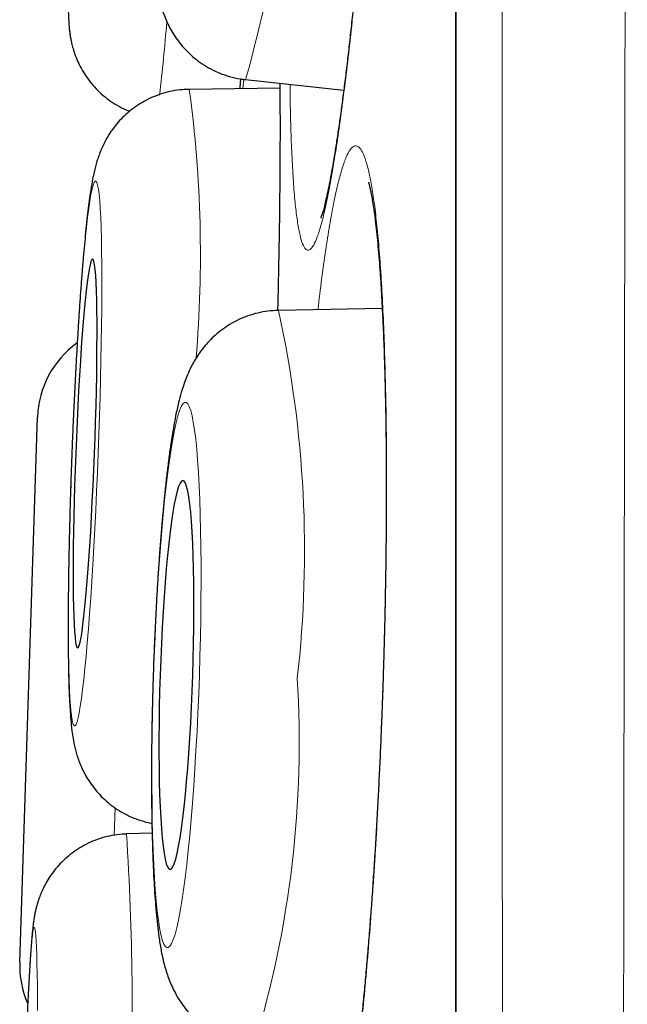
# Model space of a CAD drawing. Header units: millimetres. Extents: x 8 to 869, y 12 to 812.
# Tile 32 of 230: x 180.64 to 182.56, y 797.59 to 800.69. Entities that reach past the tile are written whole.
import ezdxf

# ---------------------------------------------------------------- set-up
doc = ezdxf.new("R2010")
doc.units = ezdxf.units.MM

msp = doc.modelspace()

# ---------------------------------------------------------------- linework, layer by layer
at = {"color": 252, "linetype": 'Continuous', "lineweight": 0}
for p, q in [((182.0178, 811.0119), (182.0178, 777.6163)), ((181.3469, 800.4748), (181.3494, 800.5042)), ((180.9446, 798.2092), (180.9418, 798.1226))]:
    msp.add_line(p, q, dxfattribs=at)
at = {"color": 7, "linetype": 'Continuous', "lineweight": 30}
for p, q in [((182.0155, 810.9815), (182.0155, 777.6467)), ((181.3551, 800.5031), (181.6641, 800.4694)), ((181.1774, 800.4724), (181.178, 800.4725)), ((181.4629, 800.4765), (181.178, 800.4725)), ((181.7852, 799.7827), (181.4585, 799.7764)), ((180.6443, 797.7232), (180.7004, 799.4402)), ((180.9798, 798.1274), (180.9801, 798.1274)), ((181.0609, 798.13), (180.9801, 798.1274))]:
    msp.add_line(p, q, dxfattribs=at)
at = {"color": 252, "linetype": 'Continuous', "lineweight": 0, "flags": 128}
for points in [[(180.8912, 799.3257), (180.8934, 799.3855), (180.8954, 799.4451), (180.8972, 799.5041), (180.8987, 799.5622), (180.9, 799.6192), (180.901, 799.6748), (180.9018, 799.7286), (180.9024, 799.7805), (180.9027, 799.8302), (180.9027, 799.8774), (180.9025, 799.9219), (180.902, 799.9635), (180.9013, 800.002), (180.9003, 800.0373), (180.8991, 800.069), (180.8976, 800.0971), (180.8959, 800.1215), (180.894, 800.142), (180.8918, 800.1585), (180.8895, 800.171), (180.887, 800.1793), (180.8842, 800.1835), (180.8814, 800.1835), (180.8783, 800.1793), (180.8751, 800.171), (180.8718, 800.1585), (180.8684, 800.142), (180.8649, 800.1215), (180.8614, 800.0971), (180.8577, 800.069), (180.8541, 800.0373), (180.8504, 800.002), (180.8467, 799.9635), (180.843, 799.9219), (180.8394, 799.8774), (180.8358, 799.8302), (180.8323, 799.7805), (180.8289, 799.7286), (180.8256, 799.6748), (180.8223, 799.6192), (180.8193, 799.5622), (180.8163, 799.5041), (180.8136, 799.4451), (180.811, 799.3855), (180.8086, 799.3257), (180.8064, 799.2658), (180.8044, 799.2062), (180.8027, 799.1472), (180.8011, 799.0891), (180.7998, 799.0321), (180.7988, 798.9765), (180.798, 798.9227), (180.7975, 798.8708), (180.7972, 798.8211), (180.7971, 798.7739), (180.7974, 798.7294), (180.7978, 798.6878), (180.7986, 798.6493), (180.7995, 798.6141), (180.8008, 798.5823), (180.8022, 798.5542), (180.8039, 798.5298), (180.8059, 798.5093), (180.808, 798.4928), (180.8104, 798.4803), (180.8129, 798.472), (180.8156, 798.4678), (180.8185, 798.4678), (180.8215, 798.472), (180.8247, 798.4803), (180.828, 798.4928), (180.8314, 798.5093), (180.8349, 798.5298), (180.8385, 798.5542), (180.8421, 798.5823), (180.8458, 798.6141), (180.8494, 798.6493), (180.8531, 798.6878), (180.8568, 798.7294), (180.8604, 798.7739), (180.864, 798.8211), (180.8675, 798.8708), (180.871, 798.9227), (180.8743, 798.9765), (180.8775, 799.0321), (180.8806, 799.0891), (180.8835, 799.1472), (180.8863, 799.2062), (180.8888, 799.2658), (180.8912, 799.3257)], [(181.2096, 798.6278), (181.2114, 798.6877), (181.2128, 798.7473), (181.2139, 798.8063), (181.2146, 798.8644), (181.2149, 798.9214), (181.2148, 798.977), (181.2144, 799.0308), (181.2136, 799.0827), (181.2124, 799.1324), (181.2109, 799.1796), (181.2089, 799.2241), (181.2067, 799.2658), (181.2041, 799.3043), (181.2012, 799.3395), (181.198, 799.3713), (181.1944, 799.3994), (181.1906, 799.4238), (181.1866, 799.4443), (181.1823, 799.4608), (181.1778, 799.4732), (181.1731, 799.4816), (181.1682, 799.4858), (181.1632, 799.4858), (181.158, 799.4816), (181.1527, 799.4732), (181.1474, 799.4608), (181.142, 799.4443), (181.1366, 799.4238), (181.1312, 799.3994), (181.1259, 799.3713), (181.1206, 799.3395), (181.1153, 799.3043), (181.1102, 799.2658), (181.1052, 799.2241), (181.1004, 799.1796), (181.0958, 799.1324), (181.0913, 799.0827), (181.0871, 799.0308), (181.0831, 798.977), (181.0794, 798.9214), (181.076, 798.8644), (181.0729, 798.8063), (181.07, 798.7473), (181.0676, 798.6877), (181.0654, 798.6278), (181.0636, 798.5679), (181.0622, 798.5083), (181.0611, 798.4493), (181.0604, 798.3911), (181.0601, 798.3341), (181.0602, 798.2786), (181.0606, 798.2247), (181.0614, 798.1728), (181.0626, 798.1232), (181.0642, 798.0759), (181.0661, 798.0314), (181.0683, 797.9898), (181.0709, 797.9513), (181.0738, 797.916), (181.0771, 797.8843), (181.0806, 797.8561), (181.0844, 797.8318), (181.0884, 797.8113), (181.0927, 797.7948), (181.0972, 797.7823), (181.102, 797.774), (181.1068, 797.7698), (181.1119, 797.7698), (181.117, 797.774), (181.1223, 797.7823), (181.1276, 797.7948), (181.133, 797.8113), (181.1384, 797.8318), (181.1438, 797.8561), (181.1492, 797.8843), (181.1545, 797.916), (181.1597, 797.9513), (181.1648, 797.9898), (181.1698, 798.0314), (181.1746, 798.0759), (181.1793, 798.1232), (181.1837, 798.1728), (181.1879, 798.2247), (181.1919, 798.2786), (181.1956, 798.3341), (181.199, 798.3911), (181.2022, 798.4493), (181.205, 798.5083), (181.2075, 798.5679), (181.2096, 798.6278)], [(180.7003, 797.5715), (180.7001, 797.6131), (180.6997, 797.6517), (180.6992, 797.6869), (180.6985, 797.7187), (180.6977, 797.7468), (180.6968, 797.7712), (180.6958, 797.7917), (180.6947, 797.8082), (180.6934, 797.8207), (180.6921, 797.829), (180.6906, 797.8332), (180.6891, 797.8332), (180.6875, 797.829), (180.6858, 797.8207), (180.684, 797.8082), (180.6822, 797.7917), (180.6804, 797.7712), (180.6785, 797.7468), (180.6765, 797.7187), (180.6746, 797.6869), (180.6726, 797.6517), (180.6707, 797.6131), (180.6687, 797.5715)]]:
    msp.add_lwpolyline(points, dxfattribs=at)
at = {"color": 7, "linetype": 'Continuous', "lineweight": 30, "flags": 128}
for points in [[(180.8794, 799.3257), (180.8812, 799.3762), (180.8829, 799.4265), (180.8843, 799.476), (180.8854, 799.5245), (180.8864, 799.5717), (180.887, 799.6172), (180.8874, 799.6607), (180.8876, 799.7019), (180.8875, 799.7405), (180.8872, 799.7763), (180.8866, 799.809), (180.8857, 799.8384), (180.8846, 799.8643), (180.8833, 799.8866), (180.8817, 799.905), (180.8799, 799.9194), (180.8779, 799.9298), (180.8757, 799.9361), (180.8734, 799.9381), (180.8709, 799.9361), (180.8682, 799.9298), (180.8654, 799.9194), (180.8625, 799.905), (180.8596, 799.8866), (180.8565, 799.8643), (180.8534, 799.8384), (180.8503, 799.809), (180.8472, 799.7763), (180.8441, 799.7405), (180.8411, 799.7019), (180.8381, 799.6607), (180.8352, 799.6172), (180.8323, 799.5717), (180.8297, 799.5245), (180.8271, 799.476), (180.8247, 799.4265), (180.8225, 799.3762), (180.8204, 799.3257), (180.8186, 799.2751), (180.817, 799.2248), (180.8156, 799.1753), (180.8144, 799.1268), (180.8135, 799.0796), (180.8128, 799.0341), (180.8124, 798.9907), (180.8122, 798.9495), (180.8123, 798.9108), (180.8127, 798.875), (180.8133, 798.8423), (180.8141, 798.8129), (180.8152, 798.787), (180.8166, 798.7648), (180.8182, 798.7464), (180.8199, 798.7319), (180.8219, 798.7215), (180.8241, 798.7153), (180.8265, 798.7132), (180.829, 798.7153), (180.8316, 798.7215), (180.8344, 798.7319), (180.8373, 798.7464), (180.8403, 798.7648), (180.8433, 798.787), (180.8464, 798.8129), (180.8495, 798.8423), (180.8526, 798.875), (180.8557, 798.9108), (180.8588, 798.9495), (180.8618, 798.9907), (180.8647, 799.0341), (180.8675, 799.0796), (180.8702, 799.1268), (180.8727, 799.1753), (180.8751, 799.2248), (180.8774, 799.2751), (180.8794, 799.3257)], [(181.189, 798.6278), (181.1904, 798.6784), (181.1916, 798.7286), (181.1923, 798.7782), (181.1927, 798.8267), (181.1927, 798.8739), (181.1923, 798.9193), (181.1916, 798.9628), (181.1905, 799.004), (181.189, 799.0427), (181.1871, 799.0785), (181.185, 799.1112), (181.1825, 799.1406), (181.1797, 799.1665), (181.1766, 799.1888), (181.1732, 799.2072), (181.1696, 799.2216), (181.1658, 799.232), (181.1618, 799.2383), (181.1576, 799.2404), (181.1533, 799.2383), (181.1489, 799.232), (181.1444, 799.2216), (181.1398, 799.2072), (181.1353, 799.1888), (181.1307, 799.1665), (181.1262, 799.1406), (181.1218, 799.1112), (181.1175, 799.0785), (181.1133, 799.0427), (181.1093, 799.004), (181.1054, 798.9628), (181.1018, 798.9193), (181.0985, 798.8739), (181.0954, 798.8267), (181.0926, 798.7782), (181.0901, 798.7286), (181.0879, 798.6784), (181.0861, 798.6278), (181.0846, 798.5772), (181.0835, 798.5269), (181.0827, 798.4774), (181.0823, 798.4289), (181.0823, 798.3817), (181.0827, 798.3362), (181.0835, 798.2927), (181.0846, 798.2515), (181.086, 798.2129), (181.0879, 798.1771), (181.09, 798.1443), (181.0925, 798.1149), (181.0953, 798.089), (181.0984, 798.0668), (181.1018, 798.0484), (181.1054, 798.0339), (181.1092, 798.0235), (181.1132, 798.0173), (181.1174, 798.0152), (181.1217, 798.0173), (181.1261, 798.0235), (181.1307, 798.0339), (181.1352, 798.0484), (181.1398, 798.0668), (181.1443, 798.089), (181.1488, 798.1149), (181.1532, 798.1443), (181.1576, 798.1771), (181.1617, 798.2129), (181.1658, 798.2515), (181.1696, 798.2927), (181.1732, 798.3362), (181.1765, 798.3817), (181.1796, 798.4289), (181.1824, 798.4774), (181.1849, 798.5269), (181.1871, 798.5772), (181.189, 798.6278)]]:
    msp.add_lwpolyline(points, dxfattribs=at)
at = {"color": 252, "linetype": 'Continuous', "lineweight": 0}
for centre, radius, start, end in [((177.5968, 801.5695), 3.9066, 344.1595, 1.3253), ((175.5692, 801.12), 5.5549, 353.1139, 355.5114), ((177.3164, 799.9519), 3.8965, 355.2031, 7.6779), ((178.0134, 799.0192), 3.5273, 353.4762, 12.3958), ((178.2288, 798.4176), 3.2952, 343.1147, 3.4934), ((172.4246, 797.5713), 8.5736, 357.55017, 3.71893)]:
    msp.add_arc(centre, radius, start, end, dxfattribs=at)
at = {"color": 7, "linetype": 'Continuous', "lineweight": 30}
for centre, start, end in [((181.0003, 799.4304), 126.0498, 178.127), ((180.9441, 797.7134), 178.127, 203.3774)]:
    msp.add_arc(centre, 0.3, start, end, dxfattribs=at)
at = {"color": 252, "linetype": 'Continuous', "lineweight": 0}
for points, knots in [([(182.5563, 812.1494), (182.5563, 812.1485), (182.5563, 812.1468), (182.5563, 812.1328), (182.5563, 812.1103), (182.5563, 812.0787), (182.5563, 812.0381), (182.5563, 811.9886), (182.5563, 811.9303), (182.5563, 811.8631), (182.5563, 811.787), (182.5563, 811.702), (182.5564, 811.6081), (182.5564, 811.514), (182.5564, 811.4221), (182.5565, 811.3344), (182.5565, 811.2419), (182.5565, 811.1335), (182.5566, 811.0073), (182.5566, 810.8609), (182.5566, 810.7057), (182.5566, 810.5417), (182.5565, 810.3691), (182.5565, 810.1892), (182.5564, 810.0022), (182.5564, 809.8086), (182.5563, 809.6069), (182.5562, 809.3973), (182.5562, 809.1799), (182.5561, 808.9743), (182.556, 808.7828), (182.556, 808.607), (182.5559, 808.4272), (182.5559, 808.2285), (182.5558, 808.0098), (182.5557, 807.7698), (182.5556, 807.5239), (182.5555, 807.2719), (182.5554, 807.0142), (182.5552, 806.7506), (182.555, 806.4813), (182.5548, 806.1987), (182.5545, 805.9025), (182.5543, 805.5922), (182.554, 805.2757), (182.5537, 804.953), (182.5534, 804.6244), (182.5531, 804.2924), (182.5529, 803.9573), (182.5526, 803.6193), (182.5522, 803.2762), (182.5519, 802.9281), (182.5516, 802.5751), (182.5513, 802.2486), (182.551, 801.9499), (182.5507, 801.6798), (182.5504, 801.4076), (182.55, 801.1003), (182.5496, 800.7571), (182.549, 800.3772), (182.5485, 799.9935), (182.548, 799.6063), (182.5474, 799.2157), (182.5468, 798.8248), (182.5462, 798.4339), (182.5457, 798.0431), (182.5451, 797.6499), (182.5445, 797.2543), (182.5438, 796.8567), (182.5433, 796.492), (182.5427, 796.1607), (182.5423, 795.8631), (182.5418, 795.5649), (182.5412, 795.2321), (182.5406, 794.8649), (182.5398, 794.4632), (182.539, 794.0608), (182.5382, 793.6579), (182.5374, 793.2547), (182.5365, 792.8521), (182.5356, 792.4505), (182.5347, 792.0499), (182.5338, 791.6499), (182.5329, 791.2506), (182.532, 790.8521), (182.5311, 790.4884), (182.5303, 790.1592), (182.5295, 789.8639), (182.5288, 789.5697), (182.5279, 789.2304), (182.5269, 788.8471), (182.5257, 788.4207), (182.5245, 787.9976), (182.5232, 787.5822), (182.5219, 787.1749), (182.5205, 786.7755), (182.5191, 786.3802), (182.5177, 785.9938), (182.5163, 785.6166), (182.5148, 785.2483), (182.5134, 784.8846), (182.5119, 784.5275), (182.5104, 784.1772), (182.5089, 783.8251), (182.5073, 783.4703), (182.5056, 783.1132), (182.5039, 782.7628), (182.5022, 782.4226), (182.5004, 782.0928), (182.4987, 781.7732), (182.4968, 781.4608), (182.4949, 781.1592), (182.493, 780.8686), (182.4911, 780.5887), (182.4892, 780.316), (182.4873, 780.052), (182.4853, 779.7968), (182.4833, 779.544), (182.4813, 779.2933), (182.4792, 779.0453), (182.4771, 778.8066), (182.475, 778.5796), (182.473, 778.3643), (182.4709, 778.1604), (182.4689, 777.9659), (182.4669, 777.7831), (182.465, 777.612), (182.463, 777.4522), (182.4611, 777.3017), (182.4593, 777.1614), (182.4575, 777.0311), (182.456, 776.9221), (182.4547, 776.831), (182.4536, 776.7553), (182.4526, 776.6846), (182.4515, 776.6114), (182.4504, 776.5381), (182.4494, 776.4672), (182.4484, 776.4053), (182.4476, 776.3527), (182.447, 776.3095), (182.4465, 776.2785), (182.4462, 776.2572), (182.446, 776.2436), (182.4458, 776.235), (182.4458, 776.2339), (182.4458, 776.2334)], [0, 0, 0, 0, 0.0070945, 0.0141898, 0.0212843, 0.0284113, 0.0355392, 0.0426661, 0.0497822, 0.0568992, 0.0640152, 0.0711635, 0.0783127, 0.0854609, 0.0908234, 0.096186, 0.1015546, 0.1069233, 0.1140991, 0.1212758, 0.1284515, 0.135661, 0.1428715, 0.150081, 0.157167, 0.1642538, 0.1713398, 0.1784575, 0.1855761, 0.1926938, 0.1979795, 0.2032652, 0.2085567, 0.2138482, 0.2204309, 0.2270135, 0.2336075, 0.2402014, 0.2468072, 0.253413, 0.2600305, 0.2666479, 0.2738368, 0.2810267, 0.2882156, 0.2954376, 0.3026606, 0.3098827, 0.3169803, 0.3240787, 0.3311763, 0.3383056, 0.3454358, 0.3525651, 0.3578596, 0.3631541, 0.3684545, 0.373755, 0.3809696, 0.3881853, 0.3954, 0.4026485, 0.409898, 0.4171466, 0.4242707, 0.4313957, 0.4385199, 0.4456759, 0.4528329, 0.4599889, 0.4653032, 0.4706176, 0.4759378, 0.481258, 0.488399, 0.4955408, 0.5026818, 0.5098556, 0.5170304, 0.5242042, 0.5313673, 0.5385312, 0.5456943, 0.5528897, 0.5600861, 0.5672816, 0.5726793, 0.5780771, 0.583481, 0.5888849, 0.5968519, 0.6048189, 0.6128059, 0.6207928, 0.6285458, 0.6362988, 0.6440704, 0.651842, 0.6593438, 0.6668456, 0.6743638, 0.681882, 0.6892967, 0.6967153, 0.7046978, 0.7126804, 0.7206826, 0.7286848, 0.7364522, 0.7442196, 0.7520054, 0.7597913, 0.7673068, 0.7748224, 0.7823545, 0.7898866, 0.7973149, 0.8047472, 0.8127653, 0.8207834, 0.8288213, 0.8368592, 0.8446617, 0.8524642, 0.8602854, 0.8681066, 0.8756572, 0.8832078, 0.8907757, 0.8983437, 0.9058083, 0.9132772, 0.918655, 0.9240328, 0.9294169, 0.9348009, 0.9420095, 0.949219, 0.9564276, 0.963671, 0.9709153, 0.9781587, 0.9836155, 0.9890724, 0.9945362, 1, 1, 1, 1]), ([(182.1983, 776.4808), (182.1983, 776.4813), (182.1982, 776.4824), (182.1982, 776.4906), (182.1981, 776.5037), (182.1979, 776.5242), (182.1976, 776.5543), (182.1973, 776.5964), (182.1969, 776.6478), (182.1965, 776.7086), (182.196, 776.7786), (182.1956, 776.8512), (182.1951, 776.924), (182.1947, 776.9947), (182.1942, 777.0705), (182.1937, 777.1641), (182.1931, 777.2784), (182.1924, 777.4171), (182.1917, 777.5666), (182.1909, 777.7253), (182.1902, 777.8927), (182.1894, 778.0683), (182.1886, 778.2538), (182.1878, 778.4468), (182.187, 778.6465), (182.1862, 778.8526), (182.1855, 779.0673), (182.1848, 779.2896), (182.184, 779.5189), (182.1833, 779.7606), (182.1827, 780.0162), (182.182, 780.2864), (182.1813, 780.5654), (182.1807, 780.8504), (182.18, 781.1405), (182.1794, 781.4356), (182.1788, 781.7386), (182.1782, 782.0457), (182.1776, 782.3561), (182.177, 782.6695), (182.1764, 782.9896), (182.1759, 783.3146), (182.1753, 783.644), (182.1748, 783.9857), (182.1743, 784.3414), (182.1738, 784.7117), (182.1733, 785.0881), (182.1729, 785.4668), (182.1724, 785.847), (182.172, 786.2286), (182.1716, 786.6152), (182.1712, 787.0022), (182.1708, 787.3887), (182.1704, 787.7748), (182.17, 788.1647), (182.1696, 788.5565), (182.1692, 788.9496), (182.1688, 789.3534), (182.1684, 789.7696), (182.168, 790.1984), (182.1677, 790.6301), (182.1673, 791.0602), (182.167, 791.4878), (182.1667, 791.9132), (182.1665, 792.3403), (182.1662, 792.7638), (182.166, 793.1832), (182.1657, 793.5986), (182.1655, 794.0146), (182.1652, 794.4292), (182.165, 794.8418), (182.1647, 795.2488), (182.1645, 795.6519), (182.1642, 796.0508), (182.164, 796.4494), (182.1638, 796.8475), (182.1636, 797.2448), (182.1634, 797.6383), (182.1632, 798.0279), (182.1631, 798.4133), (182.1629, 798.7973), (182.1628, 799.1795), (182.1627, 799.5598), (182.1626, 799.9051), (182.1625, 800.2159), (182.1624, 800.4929), (182.1623, 800.7683), (182.1622, 801.074), (182.1621, 801.409), (182.1619, 801.7721), (182.1618, 802.1319), (182.1616, 802.4882), (182.1615, 802.8408), (182.1613, 803.187), (182.1612, 803.5267), (182.1611, 803.8599), (182.161, 804.1888), (182.1609, 804.5132), (182.1609, 804.833), (182.1608, 805.1206), (182.1608, 805.3772), (182.1607, 805.6043), (182.1607, 805.8283), (182.1607, 806.0973), (182.1606, 806.4083), (182.1606, 806.7572), (182.1605, 807.0972), (182.1604, 807.4282), (182.1603, 807.7497), (182.1602, 808.0415), (182.1602, 808.3053), (182.1601, 808.5433), (182.1601, 808.7744), (182.1601, 808.9984), (182.1601, 809.2152), (182.1601, 809.4232), (182.1601, 809.6224), (182.1601, 809.8128), (182.1601, 809.9957), (182.1601, 810.1711), (182.1602, 810.3387), (182.1602, 810.4846), (182.1602, 810.6108), (182.1602, 810.7194), (182.1602, 810.8234), (182.1601, 810.9346), (182.1601, 811.0509), (182.1601, 811.1698), (182.1601, 811.2803), (182.1601, 811.3822), (182.16, 811.4754), (182.1601, 811.5594), (182.1601, 811.6342), (182.1601, 811.6999), (182.1601, 811.7571), (182.1601, 811.8057), (182.1602, 811.8455), (182.1602, 811.8738), (182.1602, 811.8931), (182.1602, 811.9054), (182.1603, 811.9131), (182.1603, 811.9141), (182.1603, 811.9146)], [0, 0, 0, 0, 0.005373, 0.010745, 0.016125, 0.021504, 0.028708, 0.035912, 0.043116, 0.050355, 0.057595, 0.064833, 0.070286, 0.075739, 0.081198, 0.086658, 0.094671, 0.102684, 0.110718, 0.118752, 0.126551, 0.134351, 0.142169, 0.149988, 0.157536, 0.165084, 0.172649, 0.180214, 0.187675, 0.19514, 0.20312, 0.2111, 0.2191, 0.2271, 0.234865, 0.24263, 0.250414, 0.258197, 0.26571, 0.273223, 0.280752, 0.288282, 0.295707, 0.303137, 0.311104, 0.31907, 0.327056, 0.335042, 0.342794, 0.350545, 0.358315, 0.366084, 0.373584, 0.381084, 0.3886, 0.396117, 0.40353, 0.410948, 0.418901, 0.426854, 0.434827, 0.4428, 0.450539, 0.458277, 0.466034, 0.473791, 0.481278, 0.488765, 0.496268, 0.503772, 0.511173, 0.518578, 0.525794, 0.533012, 0.540229, 0.547479, 0.55473, 0.56198, 0.569106, 0.576232, 0.583357, 0.590515, 0.597673, 0.60483, 0.610146, 0.615462, 0.620783, 0.626105, 0.633296, 0.640488, 0.647679, 0.654904, 0.662129, 0.669354, 0.676455, 0.683556, 0.690656, 0.697788, 0.704921, 0.712053, 0.71735, 0.722646, 0.727949, 0.733251, 0.742022, 0.750795, 0.759566, 0.768399, 0.777234, 0.786067, 0.793246, 0.800426, 0.807606, 0.814818, 0.822031, 0.829244, 0.836332, 0.843421, 0.850509, 0.857629, 0.86475, 0.871871, 0.877159, 0.882447, 0.887741, 0.893035, 0.900214, 0.907394, 0.914573, 0.921785, 0.928998, 0.93621, 0.943299, 0.950388, 0.957476, 0.964596, 0.971717, 0.978837, 0.984125, 0.989412, 0.994706, 1, 1, 1, 1]), ([(181.6915, 803.2131), (181.6955, 803.2292), (181.7037, 803.2614), (181.7154, 803.2954), (181.7266, 803.3185), (181.7373, 803.3296), (181.7473, 803.3286), (181.7566, 803.3156), (181.7651, 803.2909), (181.7728, 803.2546), (181.7796, 803.2066), (181.7854, 803.1476), (181.7903, 803.078), (181.7941, 802.9983), (181.7969, 802.9089), (181.7986, 802.8104), (181.7992, 802.7037), (181.7988, 802.5897), (181.7973, 802.4689), (181.7947, 802.3421), (181.791, 802.2104), (181.7864, 802.0749), (181.7807, 801.9362), (181.774, 801.7954), (181.7665, 801.6535), (181.7581, 801.5118), (181.749, 801.371), (181.7391, 801.232), (181.7285, 801.0959), (181.7174, 800.9639), (181.7057, 800.8369), (181.6937, 800.7154), (181.6813, 800.6005), (181.6686, 800.4931), (181.6558, 800.3941), (181.643, 800.3039), (181.6301, 800.2231), (181.6174, 800.1524), (181.6049, 800.0926), (181.5927, 800.0438), (181.5809, 800.0062), (181.5701, 799.9817), (181.5605, 799.9684), (181.5519, 799.9643), (181.5432, 799.9686), (181.5346, 799.9837), (181.5263, 800.0115), (181.5188, 800.0507), (181.5122, 800.1012), (181.5067, 800.163), (181.5021, 800.2353), (181.4985, 800.3177), (181.4961, 800.4015), (181.4953, 800.4617), (181.495, 800.4878)], [0, 0, 0, 0, 0.019471, 0.039011, 0.058552, 0.078023, 0.097494, 0.117034, 0.136575, 0.156046, 0.175516, 0.195057, 0.214597, 0.234068, 0.253539, 0.27308, 0.29262, 0.312091, 0.331562, 0.351102, 0.370643, 0.390114, 0.409585, 0.429125, 0.448666, 0.468137, 0.487607, 0.507148, 0.526688, 0.546159, 0.56563, 0.585171, 0.604711, 0.624182, 0.643653, 0.663193, 0.682734, 0.702205, 0.721676, 0.741216, 0.760757, 0.780228, 0.796461, 0.812715, 0.828948, 0.848419, 0.867959, 0.8875, 0.906971, 0.926442, 0.945982, 0.965523, 0.984993, 1, 1, 1, 1]), ([(181.3393, 800.5053), (181.3389, 800.5), (181.3381, 800.4893), (181.3373, 800.4796), (181.3369, 800.4747)], [0, 0, 0, 0, 0.495612, 1, 1, 1, 1]), ([(181.4634, 800.4913), (181.4636, 800.4672), (181.4641, 800.4093), (181.4641, 800.3083), (181.4634, 800.1909), (181.4621, 800.0671), (181.4599, 799.9375), (181.4579, 799.8401), (181.4565, 799.7852), (181.4563, 799.7762)], [0, 0, 0, 0, 0.120971, 0.290364, 0.459758, 0.628549, 0.797339, 0.966733, 1, 1, 1, 1]), ([(181.6465, 800.1781), (181.6508, 800.1943), (181.6594, 800.2266), (181.6721, 800.2607), (181.6847, 800.284), (181.697, 800.2952), (181.709, 800.2942), (181.7205, 800.2813), (181.7315, 800.2567), (181.7419, 800.2205), (181.7516, 800.1726), (181.7605, 800.1135), (181.7687, 800.044), (181.776, 799.9644), (181.7823, 799.8749), (181.7877, 799.7764), (181.7921, 799.6697), (181.7955, 799.5556), (181.7978, 799.4347), (181.799, 799.3078), (181.7992, 799.176), (181.7983, 799.0404), (181.7962, 798.9016), (181.7931, 798.7606), (181.789, 798.6186), (181.7839, 798.4767), (181.7778, 798.3358), (181.7708, 798.1966), (181.7628, 798.0604), (181.7541, 797.9282), (181.7446, 797.801), (181.7344, 797.6793), (181.7235, 797.5642), (181.7122, 797.4567), (181.7003, 797.3575), (181.6881, 797.2671), (181.6756, 797.1861), (181.6629, 797.1153), (181.6501, 797.0553), (181.6372, 797.0063), (181.6244, 796.9686), (181.6125, 796.944), (181.6014, 796.9306), (181.5913, 796.9263), (181.5808, 796.9306), (181.5701, 796.9456), (181.5593, 796.9733), (181.549, 797.0125), (181.5395, 797.0629), (181.5307, 797.1247), (181.5228, 797.1969), (181.5158, 797.2794), (181.51, 797.3633), (181.5071, 797.4236), (181.5058, 797.4499)], [0, 0, 0, 0, 0.01947, 0.039009, 0.058548, 0.078018, 0.097487, 0.117027, 0.136566, 0.156035, 0.175505, 0.195044, 0.214584, 0.234053, 0.253523, 0.273062, 0.292601, 0.312071, 0.331541, 0.35108, 0.370619, 0.390089, 0.409558, 0.429098, 0.448637, 0.468106, 0.487576, 0.507115, 0.526654, 0.546124, 0.565594, 0.585133, 0.604672, 0.624142, 0.643611, 0.663151, 0.68269, 0.70216, 0.721629, 0.741168, 0.760708, 0.780177, 0.79641, 0.812663, 0.828896, 0.848365, 0.867905, 0.887444, 0.906914, 0.926383, 0.945922, 0.965462, 0.984931, 1, 1, 1, 1]), ([(181.583, 799.7788), (181.5834, 799.7824), (181.5876, 799.8212), (181.5961, 799.8875), (181.6083, 799.9761), (181.6209, 800.0541), (181.6337, 800.1231), (181.6423, 800.1598), (181.6465, 800.1781)], [0, 0, 0, 0, 0.020029, 0.21579, 0.411493, 0.607895, 0.804297, 1, 1, 1, 1])]:
    msp.add_open_spline(points, degree=3, knots=knots, dxfattribs=at)
at = {"color": 7, "linetype": 'Continuous', "lineweight": 30}
for points, knots in [([(181.7704, 803.2248), (181.7704, 803.2246), (181.7706, 803.2242), (181.7717, 803.2197), (181.7733, 803.2119), (181.7754, 803.2001), (181.7777, 803.1843), (181.7802, 803.1642), (181.7828, 803.1401), (181.7853, 803.112), (181.7876, 803.0801), (181.7898, 803.0444), (181.7917, 803.0048), (181.7935, 802.9615), (181.7949, 802.9145), (181.7961, 802.8642), (181.797, 802.8107), (181.7976, 802.7543), (181.7979, 802.6951), (181.7978, 802.6335), (181.7974, 802.5696), (181.7967, 802.5038), (181.7957, 802.4363), (181.7943, 802.3673), (181.7926, 802.2972), (181.7906, 802.2259), (181.7883, 802.153), (181.7856, 802.0786), (181.7827, 802.0024), (181.7794, 801.9253), (181.7758, 801.8474), (181.7719, 801.769), (181.7678, 801.6906), (181.7634, 801.6123), (181.7587, 801.5341), (181.7538, 801.4562), (181.7487, 801.3786), (181.7433, 801.3015), (181.7377, 801.2252), (181.7319, 801.1499), (181.726, 801.0756), (181.7198, 801.0026), (181.7135, 800.9315), (181.7072, 800.8623), (181.7007, 800.7953), (181.6941, 800.7299), (181.6873, 800.6665), (181.6805, 800.6052), (181.6737, 800.5461), (181.6667, 800.4895), (181.6598, 800.4357), (181.6529, 800.3847), (181.646, 800.3368), (181.6392, 800.2922), (181.6325, 800.2511), (181.626, 800.2137), (181.6198, 800.1802), (181.6138, 800.1507), (181.6082, 800.1254), (181.6032, 800.1045), (181.5989, 800.0887), (181.5955, 800.0774), (181.5932, 800.0704), (181.5918, 800.0669), (181.5918, 800.0669), (181.5919, 800.0669)], [0, 0, 0, 0, 0.0085215, 0.0189966, 0.0305438, 0.0431174, 0.0566102, 0.0708741, 0.0857426, 0.1011171, 0.1164419, 0.1322341, 0.1483991, 0.1648685, 0.1815837, 0.1984932, 0.2155506, 0.2327131, 0.2499413, 0.2671983, 0.2844426, 0.3016411, 0.3187677, 0.3358004, 0.3527213, 0.3695219, 0.3862884, 0.4033834, 0.4205583, 0.4377875, 0.4550435, 0.472294, 0.4895084, 0.5066621, 0.523734, 0.5409142, 0.5580887, 0.5752616, 0.5924372, 0.6096199, 0.6268139, 0.6440232, 0.6612216, 0.6781332, 0.6950721, 0.7120653, 0.7291051, 0.7461806, 0.7632783, 0.7803786, 0.7974581, 0.8144933, 0.8314575, 0.84832, 0.8650452, 0.8815907, 0.8979045, 0.9139213, 0.9295572, 0.9446912, 0.9593185, 0.9717874, 0.9833634, 0.9939462, 1, 1, 1, 1]), ([(181.4855, 802.8161), (181.4786, 802.8162), (181.4608, 802.8164), (181.4325, 802.8126), (181.4011, 802.8055), (181.3714, 802.7954), (181.3435, 802.7826), (181.3178, 802.7675), (181.2944, 802.7507), (181.2734, 802.7325), (181.255, 802.7135), (181.2392, 802.6942), (181.2258, 802.6751), (181.2145, 802.6564), (181.2048, 802.6382), (181.1965, 802.6201), (181.1891, 802.6015), (181.1821, 802.5815), (181.1749, 802.5577), (181.1671, 802.5278), (181.1596, 802.4934), (181.1525, 802.456), (181.1461, 802.418), (181.1399, 802.3778), (181.1339, 802.3349), (181.1282, 802.2904), (181.1227, 802.2442), (181.1173, 802.1963), (181.1122, 802.1466), (181.1072, 802.0952), (181.1023, 802.0424), (181.0977, 801.9882), (181.0933, 801.9329), (181.089, 801.8767), (181.085, 801.8197), (181.0813, 801.7621), (181.0777, 801.7042), (181.0745, 801.6463), (181.0715, 801.5884), (181.0688, 801.5309), (181.0664, 801.474), (181.0644, 801.4178), (181.0626, 801.3626), (181.0612, 801.3087), (181.0601, 801.2561), (181.0593, 801.205), (181.0589, 801.1557), (181.0589, 801.1082), (181.0592, 801.0627), (181.0599, 801.0191), (181.061, 800.9776), (181.0625, 800.938), (181.0646, 800.9), (181.0674, 800.8628), (181.0713, 800.8242), (181.0761, 800.7905), (181.082, 800.7612), (181.0874, 800.7396), (181.0936, 800.7193), (181.1011, 800.699), (181.1102, 800.6781), (181.1215, 800.6566), (181.1354, 800.6346), (181.152, 800.6125), (181.1716, 800.5909), (181.1939, 800.5706), (181.2186, 800.5522), (181.2455, 800.5362), (181.2742, 800.5228), (181.3054, 800.5123), (181.3325, 800.5057), (181.3497, 800.5041), (181.3551, 800.5036)], [0, 0, 0, 0, 0.006318, 0.016444, 0.026356, 0.03607, 0.045595, 0.054931, 0.064073, 0.073006, 0.081714, 0.090197, 0.098509, 0.10679, 0.115235, 0.124119, 0.133861, 0.145074, 0.15878, 0.177149, 0.200571, 0.22073, 0.239616, 0.259529, 0.278607, 0.297189, 0.31546, 0.333519, 0.35143, 0.369233, 0.386955, 0.404617, 0.422233, 0.439815, 0.457371, 0.47491, 0.492438, 0.509961, 0.527484, 0.545011, 0.562548, 0.580101, 0.597677, 0.615284, 0.632932, 0.650634, 0.668405, 0.686268, 0.704254, 0.722406, 0.740792, 0.759518, 0.778769, 0.798897, 0.820702, 0.846596, 0.860542, 0.871581, 0.881418, 0.890525, 0.899325, 0.908095, 0.916995, 0.926142, 0.935528, 0.945092, 0.954769, 0.964514, 0.974297, 0.984103, 0.994971, 1, 1, 1, 1]), ([(181.1978, 802.6966), (181.1916, 802.6967), (181.1744, 802.6969), (181.1468, 802.6933), (181.1156, 802.6864), (181.086, 802.6764), (181.0582, 802.6637), (181.0325, 802.6487), (181.0091, 802.6318), (180.988, 802.6132), (180.9694, 802.5936), (180.9534, 802.5735), (180.9401, 802.5535), (180.9293, 802.5344), (180.9209, 802.5168), (180.9144, 802.5009), (180.9093, 802.4866), (180.9054, 802.4735), (180.9021, 802.4612), (180.8992, 802.4488), (180.8965, 802.4353), (180.8935, 802.4179), (180.8903, 802.3965), (180.887, 802.3706), (180.8837, 802.3419), (180.8804, 802.3105), (180.877, 802.276), (180.8736, 802.2394), (180.8703, 802.2004), (180.8668, 802.1591), (180.8634, 802.1155), (180.8599, 802.0698), (180.8563, 802.022), (180.8528, 801.9723), (180.8492, 801.9209), (180.8457, 801.8681), (180.8422, 801.814), (180.8387, 801.7588), (180.8353, 801.7028), (180.832, 801.6462), (180.8287, 801.5892), (180.8255, 801.5321), (180.8225, 801.4751), (180.8195, 801.4185), (180.8167, 801.3624), (180.814, 801.3071), (180.8115, 801.2528), (180.8091, 801.1998), (180.807, 801.1483), (180.805, 801.0984), (180.8032, 801.0505), (180.8016, 801.0045), (180.8002, 800.9608), (180.799, 800.9194), (180.798, 800.8805), (180.7973, 800.8442), (180.7968, 800.8104), (180.7965, 800.7792), (180.7965, 800.7502), (180.7969, 800.7228), (180.7976, 800.6999), (180.7987, 800.6801), (180.7999, 800.6647), (180.8017, 800.6501), (180.8037, 800.6365), (180.8066, 800.6218), (180.8105, 800.6054), (180.8161, 800.587), (180.8238, 800.5665), (180.8343, 800.544), (180.8479, 800.5204), (180.8646, 800.4968), (180.8842, 800.4741), (180.9065, 800.4531), (180.9311, 800.4341), (180.9579, 800.418), (180.9779, 800.4077), (180.989, 800.4038), (180.9903, 800.4034)], [0, 0, 0, 0, 0.00569, 0.015594, 0.025269, 0.034728, 0.043973, 0.053005, 0.061816, 0.070388, 0.078692, 0.086673, 0.094244, 0.101308, 0.107833, 0.113943, 0.119906, 0.126051, 0.132692, 0.140342, 0.149741, 0.162277, 0.181932, 0.201605, 0.220031, 0.239544, 0.258125, 0.276233, 0.294073, 0.311745, 0.329305, 0.346787, 0.364213, 0.381597, 0.398951, 0.416281, 0.433592, 0.450891, 0.468179, 0.485461, 0.502738, 0.520013, 0.537287, 0.554563, 0.571842, 0.589127, 0.606421, 0.623726, 0.641045, 0.658384, 0.675749, 0.693146, 0.710588, 0.728087, 0.745667, 0.763359, 0.781218, 0.799333, 0.817874, 0.837206, 0.858334, 0.872063, 0.884443, 0.89242, 0.899521, 0.906086, 0.912547, 0.919174, 0.926356, 0.934263, 0.942796, 0.951734, 0.960921, 0.970263, 0.979707, 0.989217, 0.99877, 1, 1, 1, 1]), ([(181.3391, 800.5053), (181.339, 800.5046), (181.3382, 800.4941), (181.3374, 800.484), (181.3367, 800.4747)], [0, 0, 0, 0, 0.0670254, 1, 1, 1, 1]), ([(181.1779, 800.472), (181.1709, 800.472), (181.1529, 800.4718), (181.1245, 800.4674), (181.0935, 800.4598), (181.0641, 800.449), (181.0367, 800.4357), (181.0114, 800.4201), (180.9884, 800.4027), (180.9678, 800.384), (180.9499, 800.3644), (180.9347, 800.3446), (180.922, 800.3253), (180.9116, 800.3068), (180.9032, 800.2893), (180.8964, 800.2728), (180.8907, 800.2569), (180.8857, 800.2411), (180.8812, 800.2243), (180.8766, 800.2046), (180.8716, 800.1791), (180.8667, 800.1491), (180.862, 800.1154), (180.8578, 800.0809), (180.8537, 800.0441), (180.8497, 800.0043), (180.8458, 799.9626), (180.8421, 799.919), (180.8385, 799.8734), (180.8349, 799.8258), (180.8315, 799.7764), (180.8282, 799.7252), (180.825, 799.6726), (180.8219, 799.6186), (180.8189, 799.5635), (180.8161, 799.5074), (180.8134, 799.4506), (180.8109, 799.3933), (180.8086, 799.3358), (180.8065, 799.2782), (180.8045, 799.2209), (180.8028, 799.1639), (180.8012, 799.1076), (180.7999, 799.0522), (180.7987, 798.9979), (180.7978, 798.9449), (180.7972, 798.8933), (180.7967, 798.8435), (180.7965, 798.7955), (180.7966, 798.7495), (180.7968, 798.7057), (180.7974, 798.6641), (180.7982, 798.6247), (180.7992, 798.5876), (180.8007, 798.5526), (180.8025, 798.5191), (180.8049, 798.4859), (180.8079, 798.456), (180.8116, 798.4306), (180.8154, 798.4105), (180.8193, 798.3934), (180.8241, 798.3759), (180.8303, 798.3575), (180.8382, 798.338), (180.8483, 798.3172), (180.8611, 798.2953), (180.8768, 798.273), (180.8956, 798.2509), (180.9173, 798.2301), (180.9414, 798.211), (180.9678, 798.1943), (180.996, 798.1802), (181.0257, 798.1694), (181.0472, 798.1631), (181.059, 798.1615), (181.0602, 798.1613)], [0, 0, 0, 0, 0.006457, 0.016425, 0.026171, 0.035709, 0.045042, 0.05417, 0.063083, 0.07176, 0.080165, 0.088248, 0.09598, 0.103402, 0.110666, 0.118033, 0.125745, 0.134232, 0.144086, 0.156281, 0.172919, 0.196313, 0.216009, 0.234509, 0.254033, 0.272778, 0.291076, 0.309099, 0.326941, 0.344657, 0.362281, 0.379839, 0.397346, 0.414815, 0.432255, 0.449673, 0.467076, 0.484468, 0.501854, 0.519238, 0.536622, 0.55401, 0.571406, 0.588814, 0.606239, 0.623688, 0.641166, 0.658684, 0.676253, 0.693889, 0.711615, 0.729464, 0.747484, 0.765754, 0.784407, 0.803696, 0.824173, 0.847436, 0.864204, 0.87439, 0.883498, 0.891722, 0.899544, 0.907312, 0.915258, 0.923603, 0.932383, 0.941506, 0.950852, 0.960336, 0.969904, 0.979524, 0.989176, 0.998849, 1, 1, 1, 1]), ([(181.4628, 800.4914), (181.4629, 800.4742), (181.4633, 800.4388), (181.4635, 800.3818), (181.4635, 800.3213), (181.4633, 800.2583), (181.4629, 800.193), (181.4622, 800.1256), (181.4614, 800.0564), (181.4603, 799.9858), (181.4589, 799.9139), (181.4575, 799.8441), (181.4564, 799.7977), (181.4559, 799.7761)], [0, 0, 0, 0, 0.08631, 0.178638, 0.271147, 0.363832, 0.456699, 0.549759, 0.643017, 0.735839, 0.827628, 0.919851, 1, 1, 1, 1]), ([(181.7416, 800.1797), (181.7416, 800.1797), (181.7416, 800.1796), (181.7429, 800.1758), (181.7448, 800.1687), (181.7475, 800.1578), (181.7506, 800.1428), (181.7541, 800.1238), (181.7578, 800.1006), (181.7616, 800.0734), (181.7654, 800.0423), (181.7691, 800.0076), (181.7727, 799.9688), (181.7762, 799.9262), (181.7796, 799.88), (181.7827, 799.8303), (181.7856, 799.7773), (181.7882, 799.7214), (181.7906, 799.6627), (181.7926, 799.6015), (181.7943, 799.538), (181.7957, 799.4725), (181.7968, 799.4052), (181.7976, 799.3365), (181.798, 799.2666), (181.798, 799.1955), (181.7978, 799.1228), (181.7972, 799.0485), (181.7963, 798.9726), (181.795, 798.8955), (181.7934, 798.8178), (181.7915, 798.7395), (181.7893, 798.6611), (181.7868, 798.5828), (181.7839, 798.5047), (181.7808, 798.4268), (181.7774, 798.3492), (181.7736, 798.2721), (181.7696, 798.1958), (181.7653, 798.1204), (181.7608, 798.0461), (181.756, 797.9731), (181.751, 797.9019), (181.7458, 797.8327), (181.7404, 797.7656), (181.7348, 797.7003), (181.729, 797.6368), (181.723, 797.5754), (181.7169, 797.5164), (181.7106, 797.4598), (181.7042, 797.406), (181.6978, 797.3551), (181.6913, 797.3073), (181.6848, 797.2628), (181.6783, 797.2218), (181.672, 797.1846), (181.6658, 797.1513), (181.6599, 797.1221), (181.6543, 797.0972), (181.6492, 797.0767), (181.6448, 797.0613), (181.6414, 797.0503), (181.639, 797.0437), (181.6377, 797.0404), (181.6377, 797.0406), (181.6378, 797.0406)], [0, 0, 0, 0, 0.006873, 0.017315, 0.02876, 0.041184, 0.054505, 0.068599, 0.083318, 0.098607, 0.11382, 0.129537, 0.145657, 0.162109, 0.178832, 0.195769, 0.212871, 0.230093, 0.247394, 0.264733, 0.282071, 0.299369, 0.3166, 0.333742, 0.350774, 0.367687, 0.38455, 0.401745, 0.419025, 0.436363, 0.45373, 0.471096, 0.488427, 0.505699, 0.522878, 0.54017, 0.557458, 0.574743, 0.59203, 0.609323, 0.626626, 0.643943, 0.661253, 0.678272, 0.695308, 0.712398, 0.729531, 0.746698, 0.763884, 0.781066, 0.798221, 0.815325, 0.832348, 0.849257, 0.866015, 0.882575, 0.898884, 0.914871, 0.930452, 0.94551, 0.960027, 0.972415, 0.983955, 0.994569, 1, 1, 1, 1]), ([(181.4583, 799.7763), (181.4473, 799.7758), (181.4254, 799.7747), (181.3933, 799.7686), (181.3626, 799.7596), (181.3337, 799.7477), (181.3069, 799.7334), (181.2822, 799.717), (181.26, 799.6991), (181.2404, 799.6801), (181.2232, 799.6605), (181.2085, 799.6408), (181.1959, 799.6212), (181.1851, 799.6018), (181.1758, 799.5824), (181.1674, 799.5623), (181.1596, 799.5406), (181.1517, 799.5152), (181.1432, 799.4832), (181.1352, 799.4465), (181.1279, 799.4068), (181.1214, 799.3669), (181.1154, 799.325), (181.1096, 799.2804), (181.1043, 799.2345), (181.0993, 799.1871), (181.0946, 799.1379), (181.0902, 799.0872), (181.086, 799.0349), (181.0821, 798.9812), (181.0785, 798.9263), (181.0751, 798.8703), (181.0721, 798.8134), (181.0693, 798.7559), (181.0668, 798.6979), (181.0647, 798.6397), (181.0629, 798.5814), (181.0614, 798.5233), (181.0602, 798.4656), (181.0594, 798.4085), (181.059, 798.3522), (181.0588, 798.297), (181.0591, 798.243), (181.0596, 798.1904), (181.0606, 798.1394), (181.0619, 798.09), (181.0636, 798.0425), (181.0656, 797.9969), (181.0681, 797.9532), (181.071, 797.9113), (181.0745, 797.871), (181.0786, 797.8318), (181.0838, 797.7923), (181.0898, 797.7569), (181.0965, 797.7261), (181.1031, 797.7016), (181.1103, 797.6793), (181.1185, 797.6579), (181.1282, 797.6366), (181.1397, 797.6151), (181.1536, 797.5934), (181.17, 797.5717), (181.1892, 797.5504), (181.2112, 797.5303), (181.2357, 797.5119), (181.2623, 797.4957), (181.2909, 797.4821), (181.3209, 797.4716), (181.3513, 797.464), (181.3719, 797.4618), (181.3819, 797.4607)], [0, 0, 0, 0, 0.010275, 0.020472, 0.03047, 0.040282, 0.049918, 0.059379, 0.068663, 0.077767, 0.0867, 0.095518, 0.104347, 0.113352, 0.122808, 0.133118, 0.144872, 0.159044, 0.177592, 0.201795, 0.22237, 0.241593, 0.261851, 0.281215, 0.300043, 0.318531, 0.336788, 0.354882, 0.372857, 0.390742, 0.40856, 0.426328, 0.444058, 0.461761, 0.479445, 0.497118, 0.514787, 0.532457, 0.550134, 0.567824, 0.585535, 0.603277, 0.621058, 0.638892, 0.656794, 0.674786, 0.692897, 0.711167, 0.729655, 0.748455, 0.767717, 0.787712, 0.808996, 0.832947, 0.849363, 0.862486, 0.873986, 0.884294, 0.893916, 0.903243, 0.912528, 0.921893, 0.931426, 0.94112, 0.95093, 0.960813, 0.970737, 0.980683, 0.990641, 1, 1, 1, 1]), ([(180.9801, 798.127), (180.9756, 798.127), (180.9602, 798.1269), (180.9343, 798.1229), (180.9032, 798.1155), (180.8736, 798.1049), (180.846, 798.0916), (180.8205, 798.0761), (180.7973, 798.0586), (180.7765, 798.0395), (180.7581, 798.0194), (180.7424, 797.9987), (180.7293, 797.9781), (180.7188, 797.9584), (180.7107, 797.9401), (180.7045, 797.9237), (180.6998, 797.909), (180.6962, 797.8957), (180.6933, 797.8833), (180.6909, 797.8712), (180.6888, 797.8583), (180.6865, 797.8426), (180.6842, 797.823), (180.682, 797.799), (180.6798, 797.772), (180.6777, 797.7425), (180.6756, 797.7102), (180.6736, 797.6746), (180.6716, 797.6367), (180.6697, 797.5964), (180.6677, 797.5538), (180.6659, 797.5089), (180.664, 797.462), (180.6623, 797.4131), (180.6605, 797.3624), (180.6589, 797.3101), (180.6572, 797.2565), (180.6557, 797.2017), (180.6542, 797.146), (180.6528, 797.0895), (180.6515, 797.0326), (180.6503, 796.9755), (180.6492, 796.9184), (180.6482, 796.8615), (180.6473, 796.8051), (180.6465, 796.7493), (180.6458, 796.6946), (180.6452, 796.641), (180.6448, 796.5888), (180.6444, 796.5381), (180.6442, 796.4893), (180.6441, 796.4424), (180.6442, 796.3977), (180.6443, 796.3553), (180.6446, 796.3154), (180.645, 796.278), (180.6456, 796.2432), (180.6463, 796.211), (180.6472, 796.1812), (180.6482, 796.1535), (180.6497, 796.1265), (180.6514, 796.1045), (180.6534, 796.0856), (180.6554, 796.0719), (180.6576, 796.0589), (180.6607, 796.0447), (180.6648, 796.0291), (180.6704, 796.0115), (180.678, 795.9918), (180.6884, 795.9701), (180.7018, 795.9471), (180.7185, 795.9239), (180.738, 795.9015), (180.7603, 795.8807), (180.7802, 795.8651), (180.7932, 795.8574), (180.7973, 795.855)], [0, 0, 0, 0, 0.0041215, 0.0142401, 0.0241242, 0.0337857, 0.0432301, 0.0524571, 0.0614601, 0.0702245, 0.0787225, 0.0869046, 0.0946887, 0.1019681, 0.1086806, 0.1149105, 0.1209034, 0.1270079, 0.1335071, 0.1408863, 0.1498179, 0.1614739, 0.1787863, 0.1989475, 0.2180213, 0.2361491, 0.2552859, 0.2738429, 0.2920727, 0.3101044, 0.3280069, 0.3458207, 0.3635715, 0.3812761, 0.3989464, 0.4165907, 0.4342154, 0.4518251, 0.4694237, 0.4870143, 0.5045994, 0.5221814, 0.5397623, 0.5573439, 0.5749279, 0.5925165, 0.610112, 0.6277173, 0.6453354, 0.6629705, 0.6806275, 0.6983131, 0.7160363, 0.7338093, 0.75165, 0.7695847, 0.7876547, 0.8059284, 0.8245278, 0.843697, 0.8640191, 0.8874816, 0.8993922, 0.9077057, 0.9150347, 0.921708, 0.9282152, 0.9348024, 0.9418941, 0.9497277, 0.9582591, 0.9672621, 0.9765511, 0.9860202, 0.9956055, 1, 1, 1, 1])]:
    msp.add_open_spline(points, degree=3, knots=knots, dxfattribs=at)

doc.saveas('drawing.dxf')
